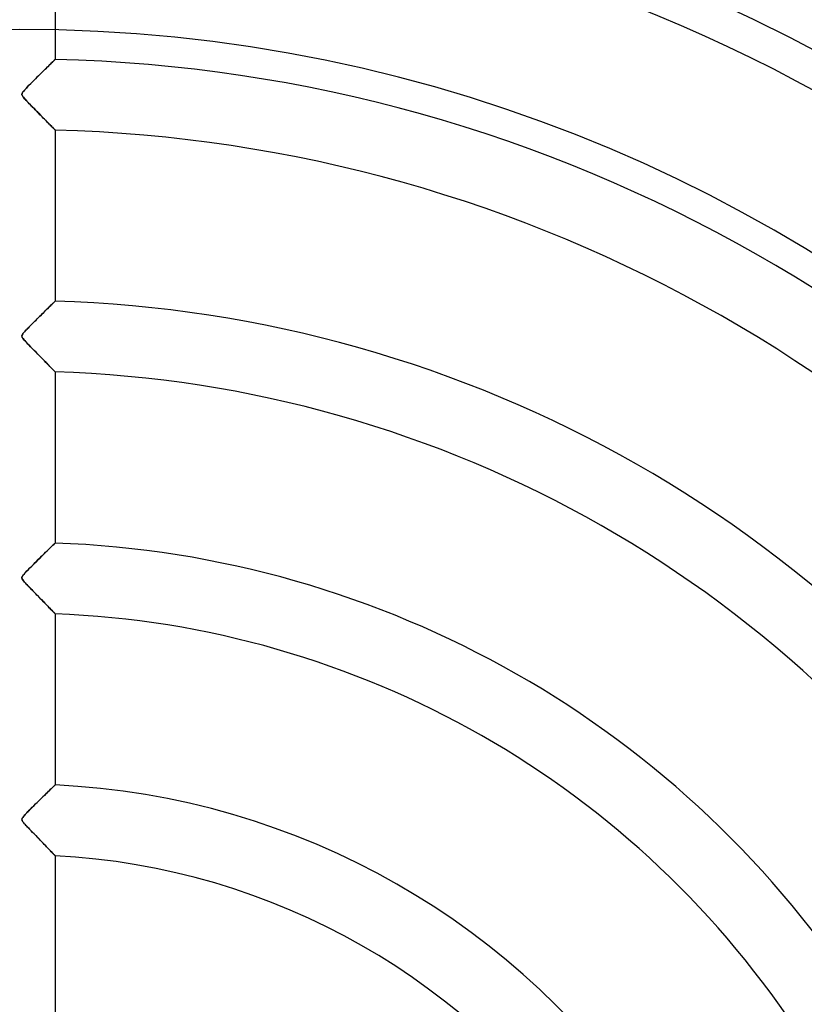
# Model space of a CAD drawing. Header units: millimetres. Extents: x -790 to 790, y -790 to 790.
# Tile 43 of 54: x 0 to 111, y 76 to 215. Entities that reach past the tile are written whole.
import ezdxf

# ---------------------------------------------------------------- set-up
doc = ezdxf.new("R2010")
doc.units = ezdxf.units.MM
doc.layers.add('HIDDEN', color=7, linetype='Continuous')
doc.layers.add('THICK', color=7, linetype='Continuous')

msp = doc.modelspace()

# ---------------------------------------------------------------- linework, layer by layer
at = {"layer": 'HIDDEN'}
for p, q in [((5, 233.66), (5, 209.53)), ((3.76, 208.31), (3.93, 208.48)), ((3.95, 208.5), (3.78, 208.33)), ((3.93, 208.48), (4.1, 208.64)), ((4.11, 208.66), (3.95, 208.5)), ((4.1, 208.64), (4.24, 208.79)), ((4.27, 208.81), (4.11, 208.66)), ((4.24, 208.79), (4.38, 208.92)), ((4.41, 208.95), (4.27, 208.81)), ((4.38, 208.92), (4.5, 209.05)), ((4.54, 209.08), (4.41, 208.95)), ((4.5, 209.05), (4.62, 209.15)), ((4.65, 209.19), (4.54, 209.08)), ((4.62, 209.15), (4.71, 209.25)), ((4.76, 209.29), (4.65, 209.19)), ((4.71, 209.25), (4.8, 209.33)), ((4.84, 209.38), (4.76, 209.29)), ((4.8, 209.33), (4.87, 209.4)), ((4.91, 209.44), (4.84, 209.38)), ((4.87, 209.4), (4.93, 209.46)), ((4.96, 209.49), (4.91, 209.44)), ((4.93, 209.46), (4.97, 209.5)), ((4.99, 209.52), (4.96, 209.49)), ((4.97, 209.5), (4.99, 209.52)), ((4.99, 209.52), (5, 209.53)), ((5, 209.53), (4.99, 209.52)), ((2.43, 207), (2.23, 206.8)), ((2.28, 206.85), (2.51, 207.08)), ((2.63, 207.2), (2.43, 207)), ((2.51, 207.08), (2.74, 207.31)), ((2.83, 207.39), (2.63, 207.2)), ((2.74, 207.31), (2.96, 207.52)), ((3.03, 207.59), (2.83, 207.39)), ((2.96, 207.52), (3.17, 207.73)), ((3.23, 207.79), (3.03, 207.59)), ((3.17, 207.73), (3.38, 207.94)), ((3.42, 207.97), (3.23, 207.79)), ((3.38, 207.94), (3.58, 208.13)), ((3.6, 208.16), (3.42, 207.97)), ((3.58, 208.13), (3.76, 208.31)), ((3.78, 208.33), (3.6, 208.16)), ((0.89, 205.43), (1.09, 205.64)), ((1.11, 205.66), (0.95, 205.49)), ((1.09, 205.64), (1.31, 205.87)), ((1.29, 205.84), (1.11, 205.66)), ((1.47, 206.03), (1.29, 205.84)), ((1.31, 205.87), (1.56, 206.12)), ((1.65, 206.22), (1.47, 206.03)), ((1.56, 206.12), (1.8, 206.37)), ((1.84, 206.41), (1.65, 206.22)), ((1.8, 206.37), (2.04, 206.61)), ((2.04, 206.6), (1.84, 206.41)), ((2.04, 206.61), (2.28, 206.85)), ((2.23, 206.8), (2.04, 206.6)), ((0.32, 204.61), (0.33, 204.68)), ((0.33, 204.68), (0.32, 204.6)), ((0.32, 204.54), (0.32, 204.61)), ((0.32, 204.6), (0.32, 204.53)), ((0.34, 204.47), (0.32, 204.54)), ((0.32, 204.53), (0.35, 204.46)), ((0.33, 204.68), (0.35, 204.76)), ((0.35, 204.76), (0.33, 204.68)), ((0.38, 204.39), (0.34, 204.47)), ((0.4, 204.85), (0.35, 204.76)), ((0.35, 204.76), (0.4, 204.84)), ((0.35, 204.46), (0.39, 204.38)), ((0.43, 204.3), (0.38, 204.39)), ((0.39, 204.38), (0.44, 204.29)), ((0.47, 204.95), (0.4, 204.85)), ((0.4, 204.84), (0.46, 204.94)), ((0.51, 204.2), (0.43, 204.3)), ((0.44, 204.29), (0.52, 204.19)), ((0.46, 204.94), (0.57, 205.07)), ((0.56, 205.06), (0.47, 204.95)), ((0.6, 204.09), (0.51, 204.2)), ((0.52, 204.19), (0.61, 204.07)), ((0.67, 205.19), (0.56, 205.06)), ((0.57, 205.07), (0.71, 205.24)), ((0.8, 205.33), (0.67, 205.19)), ((0.71, 205.24), (0.89, 205.43)), ((0.95, 205.49), (0.8, 205.33)), ((0.7, 203.98), (0.6, 204.09)), ((0.61, 204.07), (0.73, 203.94)), ((0.81, 203.86), (0.7, 203.98)), ((0.73, 203.94), (0.86, 203.8)), ((0.93, 203.73), (0.81, 203.86)), ((0.86, 203.8), (1.02, 203.63)), ((1.06, 203.59), (0.93, 203.73)), ((1.02, 203.63), (1.19, 203.45)), ((1.2, 203.44), (1.06, 203.59)), ((1.19, 203.45), (1.38, 203.25)), ((1.35, 203.28), (1.2, 203.44)), ((1.52, 203.11), (1.35, 203.28)), ((1.38, 203.25), (1.59, 203.04)), ((1.69, 202.94), (1.52, 203.11)), ((1.59, 203.04), (1.8, 202.82)), ((1.86, 202.76), (1.69, 202.94)), ((1.8, 202.82), (2.02, 202.59)), ((2.03, 202.58), (1.86, 202.76)), ((2.02, 202.59), (2.25, 202.36)), ((2.2, 202.41), (2.03, 202.58)), ((2.37, 202.24), (2.2, 202.41)), ((2.25, 202.36), (2.47, 202.14)), ((2.54, 202.07), (2.37, 202.24)), ((2.47, 202.14), (2.68, 201.92)), ((2.7, 201.9), (2.54, 202.07)), ((2.68, 201.92), (2.88, 201.71)), ((2.86, 201.73), (2.7, 201.9)), ((3.02, 201.57), (2.86, 201.73)), ((2.88, 201.71), (3.08, 201.51)), ((3.18, 201.41), (3.02, 201.57)), ((3.08, 201.51), (3.27, 201.32)), ((3.33, 201.25), (3.18, 201.41)), ((3.27, 201.32), (3.46, 201.13)), ((3.48, 201.1), (3.33, 201.25)), ((3.46, 201.13), (3.63, 200.95)), ((3.63, 200.95), (3.48, 201.1)), ((3.77, 200.81), (3.63, 200.95)), ((3.63, 200.95), (3.8, 200.78)), ((3.91, 200.67), (3.77, 200.81)), ((3.8, 200.78), (3.95, 200.62)), ((4.04, 200.53), (3.91, 200.67)), ((3.95, 200.62), (4.1, 200.47)), ((4.17, 200.4), (4.04, 200.53)), ((4.1, 200.47), (4.25, 200.32)), ((4.29, 200.28), (4.17, 200.4)), ((4.25, 200.32), (4.38, 200.19)), ((4.4, 200.16), (4.29, 200.28)), ((4.38, 200.19), (4.5, 200.06)), ((4.51, 200.05), (4.4, 200.16)), ((4.5, 200.06), (4.61, 199.95)), ((4.6, 199.95), (4.51, 200.05)), ((4.69, 199.86), (4.6, 199.95)), ((4.61, 199.95), (4.71, 199.84)), ((4.77, 199.78), (4.69, 199.86)), ((4.71, 199.84), (4.8, 199.76)), ((4.84, 199.71), (4.77, 199.78)), ((4.8, 199.76), (4.87, 199.68)), ((4.9, 199.65), (4.84, 199.71)), ((4.87, 199.68), (4.93, 199.62)), ((4.94, 199.61), (4.9, 199.65)), ((4.93, 199.62), (4.97, 199.58)), ((4.97, 199.57), (4.94, 199.61)), ((4.97, 199.58), (4.99, 199.56)), ((4.99, 199.55), (4.97, 199.57)), ((4.99, 199.56), (5, 199.55)), ((5, 199.55), (4.99, 199.55)), ((5, 199.55), (5, 175.42)), ((4.61, 175.04), (4.51, 174.94)), ((4.51, 174.94), (4.61, 175.03)), ((4.7, 175.13), (4.61, 175.04)), ((4.61, 175.03), (4.69, 175.12)), ((4.69, 175.12), (4.77, 175.2)), ((4.78, 175.2), (4.7, 175.13)), ((4.77, 175.2), (4.84, 175.26)), ((4.84, 175.27), (4.78, 175.2)), ((4.84, 175.26), (4.9, 175.32)), ((4.9, 175.32), (4.84, 175.27)), ((4.9, 175.32), (4.94, 175.36)), ((4.94, 175.36), (4.9, 175.32)), ((4.94, 175.36), (4.97, 175.39)), ((4.97, 175.39), (4.94, 175.36)), ((4.97, 175.39), (4.99, 175.41)), ((4.99, 175.41), (4.97, 175.39)), ((4.99, 175.41), (5, 175.42)), ((5, 175.42), (4.99, 175.41)), ((3.01, 173.47), (3.18, 173.63)), ((3.29, 173.74), (3.12, 173.58)), ((3.18, 173.63), (3.34, 173.79)), ((3.45, 173.9), (3.29, 173.74)), ((3.34, 173.79), (3.49, 173.94)), ((3.6, 174.05), (3.45, 173.9)), ((3.49, 173.94), (3.64, 174.09)), ((3.75, 174.2), (3.6, 174.05)), ((3.64, 174.09), (3.79, 174.23)), ((3.9, 174.34), (3.75, 174.2)), ((3.79, 174.23), (3.92, 174.37)), ((4.03, 174.48), (3.9, 174.34)), ((3.92, 174.37), (4.05, 174.49)), ((4.17, 174.6), (4.03, 174.48)), ((4.05, 174.49), (4.18, 174.61)), ((4.29, 174.72), (4.17, 174.6)), ((4.18, 174.61), (4.29, 174.73)), ((4.29, 174.73), (4.41, 174.84)), ((4.4, 174.84), (4.29, 174.72)), ((4.51, 174.94), (4.4, 174.84)), ((4.41, 174.84), (4.51, 174.94)), ((1.61, 172.08), (1.78, 172.24)), ((1.79, 172.25), (1.63, 172.09)), ((1.78, 172.24), (1.94, 172.41)), ((1.95, 172.41), (1.79, 172.25)), ((1.94, 172.41), (2.12, 172.58)), ((2.11, 172.58), (1.95, 172.41)), ((2.28, 172.74), (2.11, 172.58)), ((2.12, 172.58), (2.3, 172.76)), ((2.45, 172.91), (2.28, 172.74)), ((2.3, 172.76), (2.48, 172.94)), ((2.62, 173.08), (2.45, 172.91)), ((2.48, 172.94), (2.66, 173.12)), ((2.79, 173.25), (2.62, 173.08)), ((2.66, 173.12), (2.84, 173.3)), ((2.96, 173.41), (2.79, 173.25)), ((2.84, 173.3), (3.01, 173.47)), ((3.12, 173.58), (2.96, 173.41)), ((0.5, 170.89), (0.43, 170.79)), ((0.46, 170.84), (0.55, 170.95)), ((0.59, 170.99), (0.5, 170.89)), ((0.55, 170.95), (0.64, 171.06)), ((0.68, 171.1), (0.59, 170.99)), ((0.64, 171.06), (0.73, 171.16)), ((0.79, 171.22), (0.68, 171.1)), ((0.73, 171.16), (0.82, 171.26)), ((0.91, 171.35), (0.79, 171.22)), ((0.82, 171.26), (0.93, 171.37)), ((1.04, 171.49), (0.91, 171.35)), ((0.93, 171.37), (1.05, 171.49)), ((1.18, 171.63), (1.04, 171.49)), ((1.05, 171.49), (1.17, 171.63)), ((1.17, 171.63), (1.31, 171.77)), ((1.33, 171.78), (1.18, 171.63)), ((1.31, 171.77), (1.46, 171.92)), ((1.48, 171.94), (1.33, 171.78)), ((1.46, 171.92), (1.61, 172.08)), ((1.63, 172.09), (1.48, 171.94)), ((0.32, 170.56), (0.35, 170.64)), ((0.33, 170.6), (0.32, 170.52)), ((0.32, 170.48), (0.32, 170.56)), ((0.32, 170.52), (0.32, 170.44)), ((0.33, 170.39), (0.32, 170.48)), ((0.32, 170.44), (0.35, 170.35)), ((0.37, 170.69), (0.33, 170.6)), ((0.37, 170.3), (0.33, 170.39)), ((0.35, 170.64), (0.39, 170.73)), ((0.35, 170.35), (0.4, 170.25)), ((0.43, 170.79), (0.37, 170.69)), ((0.44, 170.19), (0.37, 170.3)), ((0.39, 170.73), (0.46, 170.84)), ((0.4, 170.25), (0.48, 170.14)), ((0.55, 170.05), (0.44, 170.19)), ((0.48, 170.14), (0.58, 170.01)), ((0.69, 169.89), (0.55, 170.05)), ((0.58, 170.01), (0.71, 169.86)), ((0.86, 169.7), (0.69, 169.89)), ((0.71, 169.86), (0.88, 169.68)), ((1.06, 169.49), (0.86, 169.7)), ((0.88, 169.68), (1.07, 169.47)), ((1.28, 169.25), (1.06, 169.49)), ((1.07, 169.47), (1.3, 169.24)), ((1.53, 169), (1.28, 169.25)), ((1.3, 169.24), (1.54, 168.99)), ((1.78, 168.74), (1.53, 169)), ((1.54, 168.99), (1.8, 168.71)), ((2.04, 168.47), (1.78, 168.74)), ((1.8, 168.71), (2.08, 168.43)), ((2.3, 168.21), (2.04, 168.47)), ((2.08, 168.43), (2.35, 168.15)), ((2.55, 167.95), (2.3, 168.21)), ((2.35, 168.15), (2.62, 167.88)), ((2.79, 167.7), (2.55, 167.95)), ((2.62, 167.88), (2.88, 167.62)), ((3.03, 167.46), (2.79, 167.7)), ((2.88, 167.62), (3.12, 167.37)), ((3.26, 167.22), (3.03, 167.46)), ((3.12, 167.37), (3.36, 167.13)), ((3.48, 167), (3.26, 167.22)), ((3.36, 167.13), (3.58, 166.9)), ((3.69, 166.78), (3.48, 167)), ((3.58, 166.9), (3.79, 166.68)), ((3.9, 166.57), (3.69, 166.78)), ((3.79, 166.68), (3.98, 166.48)), ((4.09, 166.38), (3.9, 166.57)), ((3.98, 166.48), (4.17, 166.29)), ((4.26, 166.19), (4.09, 166.38)), ((4.17, 166.29), (4.33, 166.12)), ((4.42, 166.03), (4.26, 166.19)), ((4.33, 166.12), (4.48, 165.97)), ((4.57, 165.88), (4.42, 166.03)), ((4.48, 165.97), (4.61, 165.84)), ((4.7, 165.75), (4.57, 165.88)), ((4.61, 165.84), (4.72, 165.72)), ((4.8, 165.64), (4.7, 165.75)), ((4.72, 165.72), (4.82, 165.62)), ((4.89, 165.55), (4.8, 165.64)), ((4.82, 165.62), (4.9, 165.54)), ((4.95, 165.49), (4.89, 165.55)), ((4.9, 165.54), (4.95, 165.48)), ((4.99, 165.45), (4.95, 165.49)), ((4.95, 165.48), (4.99, 165.45)), ((5, 165.43), (4.99, 165.45)), ((4.99, 165.45), (5, 165.43)), ((5, 165.43), (5, 141.3)), ((3.87, 140.2), (4.06, 140.39)), ((4.12, 140.45), (3.91, 140.25)), ((4.06, 140.39), (4.24, 140.56)), ((4.31, 140.64), (4.12, 140.45)), ((4.24, 140.56), (4.4, 140.72)), ((4.49, 140.8), (4.31, 140.64)), ((4.4, 140.72), (4.55, 140.87)), ((4.64, 140.95), (4.49, 140.8)), ((4.55, 140.87), (4.68, 140.99)), ((4.77, 141.07), (4.64, 140.95)), ((4.68, 140.99), (4.79, 141.1)), ((4.87, 141.17), (4.77, 141.07)), ((4.79, 141.1), (4.88, 141.19)), ((4.94, 141.24), (4.87, 141.17)), ((4.88, 141.19), (4.95, 141.25)), ((4.99, 141.29), (4.94, 141.24)), ((4.95, 141.25), (4.99, 141.29)), ((4.99, 141.29), (5, 141.3)), ((5, 141.3), (4.99, 141.29)), ((2.69, 139.04), (2.43, 138.79)), ((2.44, 138.8), (2.71, 139.06)), ((2.95, 139.3), (2.69, 139.04)), ((2.71, 139.06), (2.96, 139.31)), ((3.21, 139.55), (2.95, 139.3)), ((2.96, 139.31), (3.21, 139.56)), ((3.45, 139.8), (3.21, 139.55)), ((3.21, 139.56), (3.44, 139.79)), ((3.44, 139.79), (3.66, 140)), ((3.69, 140.03), (3.45, 139.8)), ((3.66, 140), (3.87, 140.2)), ((3.91, 140.25), (3.69, 140.03)), ((1.01, 137.36), (1.23, 137.58)), ((1.24, 137.6), (1.04, 137.39)), ((1.23, 137.58), (1.45, 137.81)), ((1.46, 137.82), (1.24, 137.6)), ((1.45, 137.81), (1.69, 138.05)), ((1.69, 138.05), (1.46, 137.82)), ((1.69, 138.05), (1.93, 138.29)), ((1.93, 138.29), (1.69, 138.05)), ((1.93, 138.29), (2.19, 138.55)), ((2.17, 138.53), (1.93, 138.29)), ((2.43, 138.79), (2.17, 138.53)), ((2.19, 138.55), (2.44, 138.8)), ((0.32, 136.44), (0.35, 136.56)), ((0.34, 136.52), (0.32, 136.44)), ((0.32, 136.34), (0.32, 136.44)), ((0.32, 136.44), (0.32, 136.36)), ((0.32, 136.36), (0.34, 136.28)), ((0.36, 136.23), (0.32, 136.34)), ((0.38, 136.62), (0.34, 136.52)), ((0.34, 136.28), (0.38, 136.19)), ((0.35, 136.56), (0.43, 136.68)), ((0.43, 136.11), (0.36, 136.23)), ((0.46, 136.73), (0.38, 136.62)), ((0.38, 136.19), (0.44, 136.09)), ((0.43, 136.68), (0.53, 136.82)), ((0.56, 136.86), (0.46, 136.73)), ((0.53, 136.82), (0.66, 136.98)), ((0.7, 137.02), (0.56, 136.86)), ((0.66, 136.98), (0.82, 137.16)), ((0.86, 137.2), (0.7, 137.02)), ((0.82, 137.16), (1.01, 137.36)), ((1.04, 137.39), (0.86, 137.2)), ((0.53, 135.97), (0.43, 136.11)), ((0.44, 136.09), (0.52, 135.98)), ((0.52, 135.98), (0.61, 135.88)), ((0.67, 135.8), (0.53, 135.97)), ((0.61, 135.88), (0.7, 135.78)), ((0.84, 135.62), (0.67, 135.8)), ((0.7, 135.78), (0.79, 135.68)), ((0.79, 135.68), (0.88, 135.57)), ((1.01, 135.43), (0.84, 135.62)), ((0.88, 135.57), (0.99, 135.45)), ((0.99, 135.45), (1.11, 135.33)), ((1.19, 135.25), (1.01, 135.43)), ((1.11, 135.33), (1.24, 135.19)), ((1.37, 135.06), (1.19, 135.25)), ((1.24, 135.19), (1.38, 135.05)), ((1.55, 134.87), (1.37, 135.06)), ((1.38, 135.05), (1.53, 134.89)), ((1.53, 134.89), (1.69, 134.73)), ((1.73, 134.69), (1.55, 134.87)), ((1.69, 134.73), (1.85, 134.57)), ((1.91, 134.51), (1.73, 134.69)), ((1.85, 134.57), (2.02, 134.39)), ((2.08, 134.32), (1.91, 134.51)), ((2.02, 134.39), (2.19, 134.22)), ((2.26, 134.15), (2.08, 134.32)), ((2.19, 134.22), (2.37, 134.03)), ((2.43, 133.97), (2.26, 134.15)), ((2.37, 134.03), (2.55, 133.85)), ((2.6, 133.79), (2.43, 133.97)), ((2.55, 133.85), (2.72, 133.67)), ((2.77, 133.62), (2.6, 133.79)), ((2.72, 133.67), (2.9, 133.49)), ((2.93, 133.45), (2.77, 133.62)), ((2.9, 133.49), (3.06, 133.32)), ((3.09, 133.29), (2.93, 133.45)), ((3.06, 133.32), (3.23, 133.15)), ((3.25, 133.13), (3.09, 133.29)), ((3.23, 133.15), (3.38, 132.99)), ((3.4, 132.97), (3.25, 133.13)), ((3.38, 132.99), (3.53, 132.83)), ((3.55, 132.81), (3.4, 132.97)), ((3.53, 132.83), (3.68, 132.68)), ((3.7, 132.66), (3.55, 132.81)), ((3.68, 132.68), (3.82, 132.54)), ((3.84, 132.52), (3.7, 132.66)), ((3.82, 132.54), (3.95, 132.4)), ((3.97, 132.38), (3.84, 132.52)), ((3.95, 132.4), (4.08, 132.27)), ((4.1, 132.25), (3.97, 132.38)), ((4.08, 132.27), (4.2, 132.14)), ((4.22, 132.12), (4.1, 132.25)), ((4.2, 132.14), (4.31, 132.03)), ((4.34, 132), (4.22, 132.12)), ((4.31, 132.03), (4.42, 131.91)), ((4.45, 131.89), (4.34, 132)), ((4.42, 131.91), (4.52, 131.81)), ((4.55, 131.79), (4.45, 131.89)), ((4.52, 131.81), (4.62, 131.71)), ((4.64, 131.69), (4.55, 131.79)), ((4.62, 131.71), (4.7, 131.62)), ((4.72, 131.61), (4.64, 131.69)), ((4.7, 131.62), (4.78, 131.55)), ((4.79, 131.53), (4.72, 131.61)), ((4.78, 131.55), (4.84, 131.48)), ((4.86, 131.47), (4.79, 131.53)), ((4.84, 131.48), (4.9, 131.42)), ((4.91, 131.41), (4.86, 131.47)), ((4.9, 131.42), (4.94, 131.37)), ((4.95, 131.37), (4.91, 131.41)), ((4.94, 131.37), (4.97, 131.34)), ((4.98, 131.34), (4.95, 131.37)), ((4.97, 131.34), (4.99, 131.32)), ((4.99, 131.32), (4.98, 131.34)), ((5, 131.31), (4.99, 131.32)), ((4.99, 131.32), (5, 131.31)), ((5, 131.31), (5, 107.17)), ((4.81, 106.99), (4.7, 106.89)), ((4.74, 106.92), (4.83, 107.01)), ((4.89, 107.07), (4.81, 106.99)), ((4.83, 107.01), (4.9, 107.08)), ((4.95, 107.13), (4.89, 107.07)), ((4.9, 107.08), (4.96, 107.13)), ((4.99, 107.16), (4.95, 107.13)), ((4.96, 107.13), (4.99, 107.16)), ((4.99, 107.16), (5, 107.17)), ((5, 107.17), (4.99, 107.16)), ((3.14, 105.38), (3.34, 105.58)), ((3.49, 105.71), (3.26, 105.5)), ((3.34, 105.58), (3.54, 105.77)), ((3.7, 105.92), (3.49, 105.71)), ((3.54, 105.77), (3.73, 105.95)), ((3.9, 106.12), (3.7, 105.92)), ((3.73, 105.95), (3.91, 106.12)), ((4.09, 106.3), (3.9, 106.12)), ((3.91, 106.12), (4.07, 106.28)), ((4.07, 106.28), (4.23, 106.43)), ((4.27, 106.47), (4.09, 106.3)), ((4.23, 106.43), (4.38, 106.58)), ((4.43, 106.63), (4.27, 106.47)), ((4.38, 106.58), (4.51, 106.71)), ((4.57, 106.77), (4.43, 106.63)), ((4.51, 106.71), (4.63, 106.82)), ((4.7, 106.89), (4.57, 106.77)), ((4.63, 106.82), (4.74, 106.92)), ((1.77, 104.03), (2, 104.25)), ((2.1, 104.36), (1.88, 104.13)), ((2, 104.25), (2.23, 104.49)), ((2.33, 104.58), (2.1, 104.36)), ((2.23, 104.49), (2.47, 104.72)), ((2.56, 104.81), (2.33, 104.58)), ((2.47, 104.72), (2.7, 104.95)), ((2.8, 105.04), (2.56, 104.81)), ((2.7, 104.95), (2.92, 105.17)), ((3.03, 105.27), (2.8, 105.04)), ((2.92, 105.17), (3.14, 105.38)), ((3.26, 105.5), (3.03, 105.27)), ((0.51, 102.7), (0.61, 102.82)), ((0.63, 102.84), (0.52, 102.71)), ((0.61, 102.82), (0.72, 102.95)), ((0.76, 102.99), (0.63, 102.84)), ((0.72, 102.95), (0.85, 103.08)), ((0.91, 103.15), (0.76, 102.99)), ((0.85, 103.08), (1, 103.24)), ((1.08, 103.33), (0.91, 103.15)), ((1, 103.24), (1.17, 103.42)), ((1.26, 103.51), (1.08, 103.33)), ((1.17, 103.42), (1.36, 103.61)), ((1.46, 103.71), (1.26, 103.51)), ((1.36, 103.61), (1.56, 103.81)), ((1.66, 103.92), (1.46, 103.71)), ((1.56, 103.81), (1.77, 104.03)), ((1.88, 104.13), (1.66, 103.92)), ((0.34, 102.42), (0.32, 102.34)), ((0.32, 102.31), (0.33, 102.39)), ((0.32, 102.34), (0.32, 102.27)), ((0.33, 102.22), (0.32, 102.31)), ((0.32, 102.27), (0.33, 102.2)), ((0.33, 102.39), (0.37, 102.48)), ((0.36, 102.13), (0.33, 102.22)), ((0.33, 102.2), (0.36, 102.12)), ((0.37, 102.5), (0.34, 102.42)), ((0.42, 102.03), (0.36, 102.13)), ((0.36, 102.12), (0.41, 102.04)), ((0.37, 102.48), (0.43, 102.59)), ((0.43, 102.59), (0.37, 102.5)), ((0.41, 102.04), (0.48, 101.94)), ((0.49, 101.93), (0.42, 102.03)), ((0.52, 102.71), (0.43, 102.59)), ((0.43, 102.59), (0.51, 102.7)), ((0.48, 101.94), (0.56, 101.84)), ((0.57, 101.82), (0.49, 101.93)), ((0.56, 101.84), (0.64, 101.74)), ((0.68, 101.7), (0.57, 101.82)), ((0.64, 101.74), (0.73, 101.63)), ((0.8, 101.56), (0.68, 101.7)), ((0.73, 101.63), (0.83, 101.52)), ((0.94, 101.41), (0.8, 101.56)), ((0.83, 101.52), (0.95, 101.4)), ((1.1, 101.24), (0.94, 101.41)), ((0.95, 101.4), (1.08, 101.26)), ((1.08, 101.26), (1.22, 101.12)), ((1.26, 101.07), (1.1, 101.24)), ((1.22, 101.12), (1.37, 100.96)), ((1.44, 100.88), (1.26, 101.07)), ((1.37, 100.96), (1.53, 100.79)), ((1.63, 100.69), (1.44, 100.88)), ((1.53, 100.79), (1.7, 100.61)), ((1.82, 100.49), (1.63, 100.69)), ((1.7, 100.61), (1.88, 100.43)), ((2.02, 100.29), (1.82, 100.49)), ((1.88, 100.43), (2.07, 100.24)), ((2.21, 100.09), (2.02, 100.29)), ((2.07, 100.24), (2.26, 100.04)), ((2.4, 99.89), (2.21, 100.09)), ((2.26, 100.04), (2.46, 99.83)), ((2.59, 99.7), (2.4, 99.89)), ((2.46, 99.83), (2.66, 99.63)), ((2.77, 99.51), (2.59, 99.7)), ((2.66, 99.63), (2.85, 99.42)), ((2.95, 99.33), (2.77, 99.51)), ((2.85, 99.42), (3.04, 99.23)), ((3.12, 99.14), (2.95, 99.33)), ((3.04, 99.23), (3.22, 99.04)), ((3.29, 98.97), (3.12, 99.14)), ((3.22, 99.04), (3.4, 98.86)), ((3.46, 98.79), (3.29, 98.97)), ((3.4, 98.86), (3.57, 98.68)), ((3.62, 98.62), (3.46, 98.79)), ((3.57, 98.68), (3.73, 98.51)), ((3.78, 98.46), (3.62, 98.62)), ((3.73, 98.51), (3.89, 98.35)), ((3.93, 98.3), (3.78, 98.46)), ((3.89, 98.35), (4.03, 98.2)), ((4.07, 98.16), (3.93, 98.3)), ((4.03, 98.2), (4.17, 98.06)), ((4.21, 98.01), (4.07, 98.16)), ((4.17, 98.06), (4.3, 97.92)), ((4.33, 97.88), (4.21, 98.01)), ((4.3, 97.92), (4.42, 97.79)), ((4.45, 97.76), (4.33, 97.88)), ((4.42, 97.79), (4.53, 97.67)), ((4.56, 97.64), (4.45, 97.76)), ((4.53, 97.67), (4.63, 97.57)), ((4.66, 97.54), (4.56, 97.64)), ((4.63, 97.57), (4.73, 97.47)), ((4.75, 97.45), (4.66, 97.54)), ((4.73, 97.47), (4.81, 97.38)), ((4.82, 97.37), (4.75, 97.45)), ((4.81, 97.38), (4.88, 97.31)), ((4.89, 97.3), (4.82, 97.37)), ((4.88, 97.31), (4.93, 97.26)), ((4.94, 97.25), (4.89, 97.3)), ((4.93, 97.26), (4.97, 97.22)), ((4.97, 97.21), (4.94, 97.25)), ((4.97, 97.22), (4.99, 97.19)), ((4.99, 97.19), (4.97, 97.21)), ((5, 97.18), (4.99, 97.19)), ((4.99, 97.19), (5, 97.18)), ((5, 97.18), (5, 73.02))]:
    msp.add_line(p, q, dxfattribs=at)
for radius, start, end in [(732, 0, 180.00002), (682, 0, 180.00002), (677, 0, 180.00002), (625, 0, 179.99998), (620, 0, 179.99998), (267.81, 31.6698, 88.9302), (243.69, 31.7757, 88.8243), (238.7, 0, 180), (233.71, 31.8259, 88.7741), (213.75, 90, 270), (213.75, 270, 90), (209.59, 31.967, 88.633), (199.61, 32.0353, 88.5647), (175.49, 32.2327, 88.3673), (165.51, 32.3311, 88.2688), (141.39, 32.6266, 87.9734), (131.41, 32.7806, 87.8194), (107.29, 33.2711, 87.3289), (97.31, 33.5453, 87.0547)]:
    msp.add_arc((0, 0), radius, start, end, dxfattribs=at)
at = {"layer": 'THICK'}
for radius, start, end in [(677.5, 0, 180.00002), (619.99, 0, 179.99998), (272.8, 90, 180), (272.8, 0, 90), (247.85, 90, 270), (247.85, 270, 90)]:
    msp.add_arc((0, 0), radius, start, end, dxfattribs=at)

doc.saveas('drawing.dxf')
